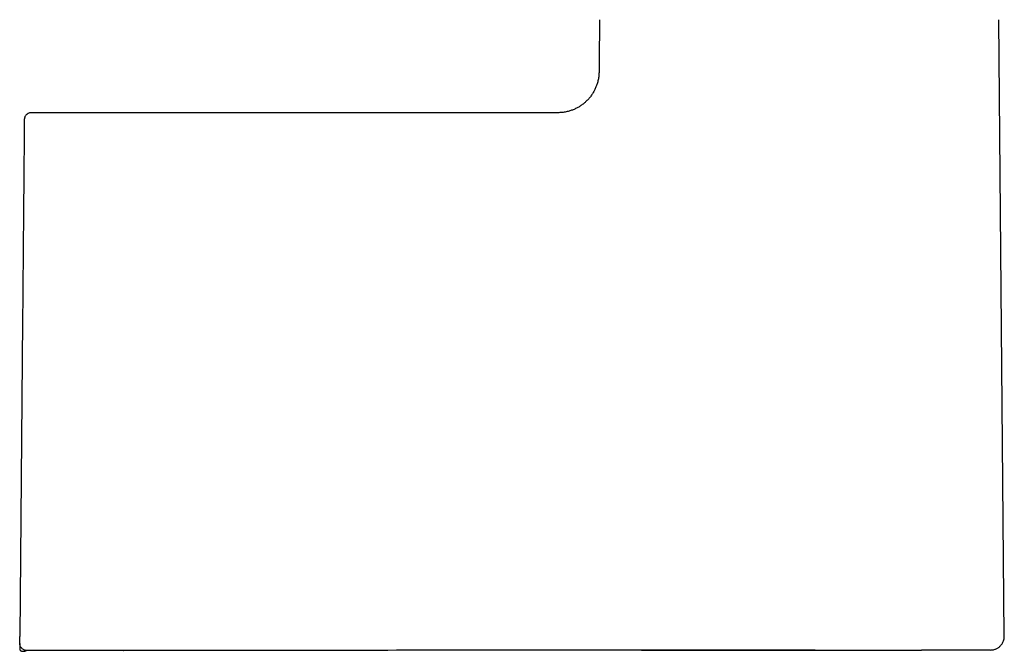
# Model space of a CAD drawing. Header units: millimetres. Extents: x 8 to 937, y 12 to 1913.
# Tile 22 of 28: x 813 to 884, y 1148 to 1194. Entities that reach past the tile are written whole.
import ezdxf

# ---------------------------------------------------------------- set-up
doc = ezdxf.new("R2010")
doc.units = ezdxf.units.MM

msp = doc.modelspace()

# ---------------------------------------------------------------- linework, layer by layer
at = {"color": 7, "linetype": 'Continuous', "lineweight": 30}
for p, q in [((854.856, 1193.871), (854.829, 1190.789)), ((884.248, 1149.11), (883.858, 1193.871)), ((851.146, 1187.118), (813.593, 1187.118)), ((812.966, 1172.023), (812.765, 1149.092)), ((815.342, 1148.084), (813.261, 1148.084)), ((815.434, 1148.084), (815.251, 1148.084)), ((820.288, 1148.085), (820.307, 1148.085)), ((869.621, 1148.102), (864.419, 1148.098))]:
    msp.add_line(p, q, dxfattribs=at)
at = {"color": 7, "linetype": 'Continuous', "lineweight": 30, "flags": 128}
msp.add_lwpolyline([(813.261, 1148.084), (813.261, 1148.084)], dxfattribs=at)
msp.add_lwpolyline([(813.261, 1148.084), (813.261, 1148.084)], dxfattribs=at)
msp.add_lwpolyline([(813.261, 1148.084), (813.261, 1148.084)], dxfattribs=at)
at = {"color": 7, "linetype": 'Continuous', "lineweight": 30}
for points, knots in [([(854.829, 1190.789), (854.828, 1190.688), (854.826, 1190.486), (854.826, 1190.183), (854.82, 1189.88), (854.78, 1189.579), (854.714, 1189.3), (854.628, 1189.045), (854.528, 1188.813), (854.408, 1188.59), (854.271, 1188.378), (854.116, 1188.178), (853.945, 1187.992), (853.759, 1187.821), (853.559, 1187.667), (853.347, 1187.53), (853.124, 1187.411), (852.891, 1187.311), (852.636, 1187.226), (852.356, 1187.161), (852.056, 1187.121), (851.752, 1187.117), (851.449, 1187.118), (851.247, 1187.118), (851.146, 1187.118)], [0, 0, 0, 0, 0.050014, 0.100032, 0.150032, 0.200026, 0.250025, 0.291687, 0.333346, 0.375007, 0.41667, 0.458331, 0.499991, 0.541656, 0.583324, 0.62499, 0.666651, 0.708313, 0.749979, 0.799979, 0.849974, 0.899969, 0.949985, 1, 1, 1, 1]), ([(813.593, 1187.118), (813.554, 1187.115), (813.48, 1187.111), (813.394, 1187.079), (813.334, 1187.047), (813.296, 1187.021), (813.255, 1186.988), (813.205, 1186.937), (813.16, 1186.872), (813.128, 1186.805), (813.108, 1186.745), (813.095, 1186.683), (813.094, 1186.642), (813.093, 1186.622)], [0, 0, 0, 0, 0.150926, 0.280476, 0.351632, 0.409149, 0.457527, 0.554272, 0.683095, 0.758395, 0.839698, 0.925751, 1, 1, 1, 1]), ([(813.093, 1186.622), (813.093, 1186.62), (813.093, 1186.614), (813.093, 1186.57), (813.092, 1186.499), (813.091, 1186.398), (813.09, 1186.272), (813.089, 1186.119), (813.087, 1185.942), (813.085, 1185.738), (813.083, 1185.508), (813.081, 1185.251), (813.079, 1184.968), (813.076, 1184.661), (813.073, 1184.329), (813.07, 1183.975), (813.067, 1183.6), (813.063, 1183.205), (813.06, 1182.789), (813.056, 1182.35), (813.052, 1181.888), (813.047, 1181.405), (813.043, 1180.904), (813.039, 1180.385), (813.034, 1179.852), (813.029, 1179.309), (813.024, 1178.757), (813.019, 1178.19), (813.014, 1177.61), (813.009, 1177.016), (813.004, 1176.409), (812.998, 1175.792), (812.993, 1175.163), (812.988, 1174.621), (812.984, 1174.173), (812.981, 1173.826), (812.978, 1173.484), (812.976, 1173.195), (812.974, 1172.955), (812.972, 1172.78), (812.971, 1172.612), (812.969, 1172.442), (812.967, 1172.243), (812.966, 1172.099), (812.966, 1172.023)], [0, 0, 0, 0, 0.027613, 0.05554, 0.083535, 0.111653, 0.139728, 0.167143, 0.19458, 0.222088, 0.249714, 0.277915, 0.305952, 0.33388, 0.361751, 0.38978, 0.417383, 0.444942, 0.472508, 0.500134, 0.528241, 0.556262, 0.584252, 0.612269, 0.640287, 0.667728, 0.695163, 0.722643, 0.750217, 0.778108, 0.80601, 0.833977, 0.86206, 0.890638, 0.906203, 0.921437, 0.936352, 0.951189, 0.959321, 0.967714, 0.974018, 0.981295, 0.989956, 1, 1, 1, 1]), ([(812.761, 1148.588), (812.761, 1148.592), (812.761, 1148.599), (812.761, 1148.613), (812.761, 1148.633), (812.762, 1148.674), (812.762, 1148.738), (812.763, 1148.798), (812.763, 1148.845), (812.763, 1148.873), (812.764, 1148.917), (812.765, 1148.99), (812.765, 1149.054), (812.765, 1149.092)], [0, 0, 0, 0, 0.1015446, 0.1845698, 0.2495249, 0.3692536, 0.4999517, 0.6275863, 0.6688351, 0.7097407, 0.7505142, 0.8527526, 1, 1, 1, 1]), ([(883.254, 1148.111), (883.289, 1148.112), (883.362, 1148.114), (883.469, 1148.133), (883.571, 1148.162), (883.668, 1148.2), (883.756, 1148.246), (883.833, 1148.297), (883.901, 1148.351), (883.972, 1148.417), (884.049, 1148.506), (884.118, 1148.611), (884.175, 1148.727), (884.216, 1148.848), (884.244, 1148.98), (884.247, 1149.072), (884.248, 1149.119)], [0, 0, 0, 0, 0.066662, 0.139404, 0.20682, 0.267965, 0.338494, 0.395445, 0.443559, 0.504224, 0.579471, 0.668569, 0.743663, 0.824798, 0.910738, 1, 1, 1, 1]), ([(812.761, 1148.588), (812.761, 1148.555), (812.76, 1148.489), (812.759, 1148.395), (812.759, 1148.312), (812.758, 1148.244), (812.758, 1148.194), (812.757, 1148.183), (812.757, 1148.178)], [0, 0, 0, 0, 0.167203, 0.3344053, 0.5016063, 0.6688052, 0.8360013, 1, 1, 1, 1]), ([(812.757, 1148.178), (812.758, 1148.169), (812.759, 1148.152), (812.768, 1148.128), (812.78, 1148.108), (812.794, 1148.092), (812.808, 1148.078), (812.822, 1148.068), (812.834, 1148.06), (812.843, 1148.056), (812.849, 1148.052), (812.853, 1148.05), (812.857, 1148.048), (812.873, 1148.041), (812.905, 1148.03), (812.963, 1148.018), (813.024, 1148.017), (813.084, 1148.023), (813.138, 1148.035), (813.199, 1148.054), (813.239, 1148.073), (813.261, 1148.084)], [0, 0, 0, 0, 0.130923, 0.246028, 0.345443, 0.429234, 0.497441, 0.550113, 0.579504, 0.600393, 0.6078, 0.613376, 0.615601, 0.621322, 0.658882, 0.711413, 0.782346, 0.826131, 0.876368, 0.933951, 1, 1, 1, 1]), ([(813.261, 1148.084), (813.228, 1148.086), (813.162, 1148.09), (813.069, 1148.122), (812.983, 1148.17), (812.908, 1148.234), (812.845, 1148.309), (812.798, 1148.395), (812.766, 1148.489), (812.763, 1148.555), (812.761, 1148.588)], [0, 0, 0, 0, 0.125984, 0.250663, 0.37524, 0.5, 0.624759, 0.749337, 0.874016, 1, 1, 1, 1]), ([(864.419, 1148.098), (861.009, 1148.096), (854.188, 1148.092), (843.957, 1148.089), (833.725, 1148.086), (823.493, 1148.085), (816.672, 1148.084), (813.261, 1148.084)], [0, 0, 0, 0, 0.2, 0.4, 0.6, 0.8, 1, 1, 1, 1]), ([(857.917, 1148.094), (858.188, 1148.094), (859.023, 1148.095), (860.433, 1148.095), (862.16, 1148.095), (863.921, 1148.096), (865.718, 1148.096), (867.497, 1148.097), (869.257, 1148.097), (870.996, 1148.098), (872.765, 1148.098), (874.562, 1148.098), (876.389, 1148.099), (877.617, 1148.099), (878.236, 1148.099)], [0, 0, 0, 0, 0.039994, 0.123232, 0.208199, 0.294892, 0.383311, 0.473454, 0.557599, 0.64319, 0.730228, 0.818709, 0.908634, 1, 1, 1, 1]), ([(870.511, 1148.102), (870.412, 1148.102), (870.116, 1148.102), (869.819, 1148.102), (869.621, 1148.102)], [0, 0, 0, 0, 0.335666, 1, 1, 1, 1]), ([(883.254, 1148.11), (883.254, 1148.11), (883.258, 1148.11), (883.242, 1148.11), (883.204, 1148.11), (883.135, 1148.109), (883.041, 1148.109), (882.922, 1148.108), (882.778, 1148.108), (882.612, 1148.107), (882.422, 1148.107), (882.207, 1148.106), (881.969, 1148.105), (881.705, 1148.104), (881.419, 1148.103), (881.111, 1148.103), (880.782, 1148.102), (880.434, 1148.101), (880.068, 1148.101), (879.681, 1148.1), (879.273, 1148.1), (878.842, 1148.1), (878.494, 1148.099), (878.284, 1148.099), (878.232, 1148.099)], [0, 0, 0, 0, 0.0010898, 0.0505624, 0.1000245, 0.1494821, 0.1989371, 0.2483884, 0.2969549, 0.3455239, 0.3940974, 0.4426755, 0.4921398, 0.5416032, 0.5910632, 0.6405193, 0.6899742, 0.7385487, 0.7871297, 0.8357228, 0.8843356, 0.9338594, 0.9834025, 1, 1, 1, 1])]:
    msp.add_open_spline(points, degree=3, knots=knots, dxfattribs=at)

doc.saveas('drawing.dxf')
